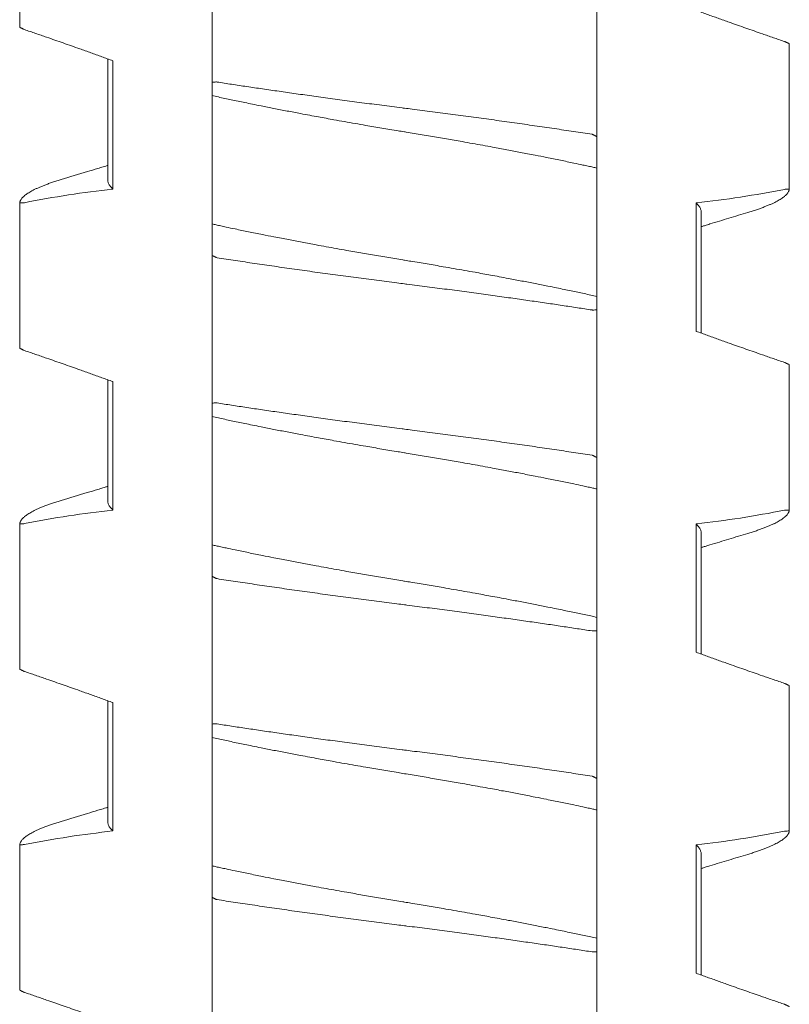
# Model space of a CAD drawing. Header units: millimetres. Extents: x 0 to 594, y 0 to 420.
# Tile 18 of 83: x 116.27 to 121.07, y 169.05 to 175.18. Entities that reach past the tile are written whole.
import ezdxf

# ---------------------------------------------------------------- set-up
doc = ezdxf.new("R2010")
doc.units = ezdxf.units.MM
doc.linetypes.add('K5LT_THIN', pattern=[0])
doc.layers.add('Системный слой', color=7, linetype='Continuous')

# ---------------------------------------------------------------- blocks, each defined once
blk = doc.blocks.new('U1')
at = {"layer": 'Системный слой', "color": 7, "linetype": 'K5LT_THIN', "lineweight": 18}
for p, q in [((116.2683, 175.136), (116.2683, 176.0414)), ((117.468, 174.7936), (117.468, 175.715)), ((119.868, 174.4535), (119.868, 175.375)), ((121.0678, 174.1272), (121.0678, 175.0326)), ((116.818, 174.9385), (116.818, 174.1842)), ((116.8487, 174.1275), (116.8487, 174.9275)), ((117.468, 174.7936), (117.468, 174.7099)), ((117.468, 174.7099), (117.468, 173.9099)), ((119.868, 174.2587), (119.868, 174.4535)), ((119.868, 173.4587), (119.868, 174.2587)), ((116.2683, 173.136), (116.2683, 174.0414)), ((120.4874, 174.041), (120.4874, 173.241)), ((120.518, 173.9843), (120.5177, 173.23)), ((117.468, 173.9099), (117.468, 173.715)), ((117.468, 172.7936), (117.468, 173.715)), ((119.868, 173.375), (119.868, 173.4587)), ((119.868, 172.4535), (119.868, 173.375)), ((121.0678, 172.1272), (121.0678, 173.0326)), ((116.818, 172.9385), (116.818, 172.1842)), ((116.8487, 172.1275), (116.8487, 172.9275)), ((117.468, 172.7936), (117.468, 172.7099)), ((117.468, 172.7099), (117.468, 171.9099)), ((119.868, 172.2587), (119.868, 172.4535)), ((119.868, 171.4587), (119.868, 172.2587)), ((116.2683, 171.136), (116.2683, 172.0414)), ((120.4874, 172.041), (120.4874, 171.241)), ((120.518, 171.9843), (120.518, 171.23)), ((117.468, 171.9099), (117.468, 171.715)), ((117.468, 170.7936), (117.468, 171.715)), ((119.868, 171.375), (119.868, 171.4587)), ((119.868, 170.4535), (119.868, 171.375)), ((121.0678, 170.1272), (121.0678, 171.0326)), ((116.818, 170.9385), (116.818, 170.1842)), ((116.8487, 170.1275), (116.8487, 170.9275)), ((117.468, 170.7936), (117.468, 170.7099)), ((117.468, 170.7099), (117.468, 169.9099)), ((119.868, 170.2587), (119.868, 170.4535)), ((119.868, 169.4587), (119.868, 170.2587)), ((116.2683, 169.136), (116.2683, 170.0414)), ((120.4874, 170.041), (120.4874, 169.241)), ((120.518, 169.9843), (120.518, 169.23)), ((117.468, 169.9099), (117.468, 169.715)), ((117.468, 168.7936), (117.468, 169.715)), ((119.868, 169.375), (119.868, 169.4587)), ((119.868, 168.4535), (119.868, 169.375))]:
    blk.add_line(p, q, dxfattribs=at)
for points, knots in [([(120.4874, 175.241), (120.5101, 175.2328), (120.5557, 175.2162), (120.6242, 175.1916), (120.7046, 175.1629), (120.7964, 175.1306), (120.8883, 175.0986), (120.9687, 175.0709), (121.0147, 175.0551), (121.0378, 175.0472)], [0, 0, 0, 0, 0.124073, 0.24903, 0.374474, 0.562414, 0.749644, 0.874614, 1, 1, 1, 1]), ([(116.2983, 175.1213), (116.2951, 175.1226), (116.2907, 175.1247), (116.2852, 175.1274), (116.2806, 175.1296), (116.277, 175.1313), (116.2738, 175.1329), (116.2712, 175.1342), (116.2693, 175.1351), (116.2684, 175.1356), (116.2682, 175.1356), (116.2683, 175.1361)], [0.0186604, 0.0186604, 0.0186604, 0.0186604, 0.1453113, 0.2715642, 0.3736609, 0.4733252, 0.5774319, 0.6960457, 0.81167, 0.9146438, 1, 1, 1, 1]), ([(116.8487, 174.9275), (116.826, 174.9358), (116.7804, 174.9523), (116.7118, 174.977), (116.6315, 175.0056), (116.5396, 175.038), (116.4478, 175.07), (116.3674, 175.0977), (116.3213, 175.1135), (116.2983, 175.1213)], [0, 0, 0, 0, 0.124073, 0.24903, 0.374474, 0.562414, 0.749644, 0.874614, 1, 1, 1, 1]), ([(121.0378, 175.0472), (121.0392, 175.0469), (121.0404, 175.0463), (121.0425, 175.0453), (121.0451, 175.044), (121.0478, 175.0427), (121.0503, 175.0415), (121.0526, 175.0404), (121.0551, 175.0392), (121.0583, 175.0376), (121.0623, 175.0356), (121.0657, 175.0339), (121.0675, 175.033), (121.0678, 175.0329), (121.0678, 175.0324)], [0.0207443, 0.0207443, 0.0207443, 0.0207443, 0.0428983, 0.0907386, 0.1467586, 0.1992143, 0.2507962, 0.2972684, 0.3609841, 0.4401067, 0.5595784, 0.7441895, 0.8989779, 1, 1, 1, 1]), ([(117.4988, 174.7945), (117.4956, 174.795), (117.4929, 174.7949), (117.4826, 174.7945), (117.4726, 174.7941), (117.468, 174.7936)], [0, 0, 0, 0, 0.3333333, 0.6666667, 0.9852483, 0.9852483, 0.9852483, 0.9852483]), ([(119.8373, 174.4688), (119.8183, 174.4717), (119.78, 174.4776), (119.7216, 174.4865), (119.6624, 174.4954), (119.6022, 174.5044), (119.5411, 174.5133), (119.4587, 174.5253), (119.3751, 174.5372), (119.2906, 174.5491), (119.2269, 174.558), (119.163, 174.5668), (119.0989, 174.5755), (119.0347, 174.5841), (118.9705, 174.5926), (118.9063, 174.6011), (118.8423, 174.6094), (118.7787, 174.6176), (118.7206, 174.625), (118.6786, 174.6303), (118.6368, 174.6356), (118.5897, 174.6416), (118.5269, 174.6496), (118.444, 174.6603), (118.3616, 174.6712), (118.28, 174.6821), (118.22, 174.6902), (118.1613, 174.6982), (118.1037, 174.7061), (118.0475, 174.7139), (117.9924, 174.7217), (117.9386, 174.7293), (117.8859, 174.7368), (117.8341, 174.7443), (117.7833, 174.7517), (117.7336, 174.759), (117.6848, 174.7662), (117.637, 174.7734), (117.5901, 174.7805), (117.544, 174.7875), (117.5138, 174.7922), (117.4988, 174.7945)], [0, 0, 0, 0, 0.02634, 0.052775, 0.079301, 0.105956, 0.132697, 0.159533, 0.213259, 0.240091, 0.266892, 0.293663, 0.320386, 0.347081, 0.373754, 0.400414, 0.427032, 0.453584, 0.479965, 0.499738, 0.506229, 0.532478, 0.558829, 0.585011, 0.636668, 0.662151, 0.687116, 0.711701, 0.735673, 0.75939, 0.782546, 0.805391, 0.827824, 0.850167, 0.872198, 0.894027, 0.915535, 0.936929, 0.958083, 0.979105, 1, 1, 1, 1]), ([(117.468, 174.7099), (117.4809, 174.7071), (117.507, 174.7013), (117.547, 174.6927), (117.5879, 174.684), (117.6296, 174.6752), (117.6736, 174.6661), (117.7216, 174.6562), (117.7819, 174.6441), (117.8535, 174.6299), (117.9353, 174.614), (118.0101, 174.5997), (118.0755, 174.5875), (118.129, 174.5776), (118.1793, 174.5684), (118.2337, 174.5586), (118.2939, 174.5479), (118.3601, 174.5362), (118.4212, 174.5256), (118.4769, 174.5161), (118.5271, 174.5076), (118.5774, 174.4992), (118.6244, 174.4914), (118.658, 174.4859), (118.6916, 174.4804), (118.7287, 174.4743), (118.779, 174.466), (118.8292, 174.4575), (118.8792, 174.449), (118.929, 174.4405), (118.9786, 174.4319), (119.0331, 174.4223), (119.0923, 174.4118), (119.1556, 174.4003), (119.2124, 174.39), (119.2627, 174.3807), (119.3067, 174.3724), (119.3496, 174.3643), (119.3926, 174.3561), (119.4371, 174.3475), (119.4913, 174.337), (119.5602, 174.3233), (119.6408, 174.307), (119.7164, 174.2913), (119.7733, 174.2792), (119.8128, 174.2707), (119.8418, 174.2644), (119.8597, 174.2605), (119.868, 174.2587)], [0, 0, 0, 0, 0.019411, 0.038863, 0.058341, 0.077822, 0.097283, 0.118879, 0.142628, 0.177154, 0.211649, 0.246143, 0.269832, 0.291356, 0.31072, 0.330082, 0.35587, 0.381654, 0.407442, 0.426765, 0.446068, 0.465342, 0.484619, 0.499997, 0.503892, 0.523184, 0.542465, 0.561714, 0.580941, 0.600162, 0.619369, 0.638567, 0.663868, 0.688906, 0.713692, 0.731833, 0.74972, 0.767241, 0.784651, 0.803214, 0.823048, 0.853533, 0.892434, 0.93014, 0.957299, 0.973195, 0.987429, 1, 1, 1, 1]), ([(119.868, 174.4535), (119.8688, 174.4539), (119.8676, 174.4545), (119.8656, 174.4555), (119.8631, 174.4568), (119.8604, 174.4582), (119.858, 174.4594), (119.8557, 174.4606), (119.8531, 174.4619), (119.8499, 174.4635), (119.8458, 174.4655), (119.8422, 174.4673), (119.8404, 174.4682), (119.8401, 174.4684), (119.8373, 174.4688)], [0.0207323, 0.0207323, 0.0207323, 0.0207323, 0.0428736, 0.0907076, 0.1467331, 0.1992056, 0.2507089, 0.2970695, 0.3612237, 0.4410476, 0.5612853, 0.7459749, 0.9001468, 1, 1, 1, 1]), ([(116.818, 174.2753), (116.8164, 174.2747), (116.8147, 174.2742), (116.8102, 174.2729), (116.8075, 174.272), (116.7992, 174.2695), (116.7937, 174.2678), (116.7773, 174.2627), (116.7663, 174.2594), (116.7337, 174.2494), (116.7119, 174.2427), (116.6359, 174.2196), (116.5815, 174.2031), (116.527, 174.1867)], [11.668369, 11.668369, 11.668369, 11.668369, 11.865333, 11.865333, 12.187969, 12.187969, 12.833241, 12.833241, 14.113379, 14.113379, 16.65284, 16.65284, 23, 23, 23, 23]), ([(116.527, 174.1867), (116.5227, 174.1855), (116.5089, 174.1813), (116.4865, 174.1742), (116.4608, 174.1655), (116.4369, 174.157), (116.4148, 174.1486), (116.3944, 174.1402), (116.376, 174.1321), (116.3592, 174.1242), (116.3442, 174.1164), (116.3307, 174.1088), (116.3188, 174.1014), (116.3083, 174.0942), (116.2992, 174.0871), (116.2913, 174.0802), (116.2846, 174.0734), (116.2792, 174.0668), (116.2748, 174.0602), (116.2716, 174.0538), (116.2693, 174.0476), (116.2685, 174.0434), (116.2683, 174.0414)], [0.5557899, 0.5557899, 0.5557899, 0.5557899, 0.5672668, 0.59318, 0.6188259, 0.644077, 0.6692085, 0.6938627, 0.7181536, 0.7418201, 0.7652277, 0.7880288, 0.810472, 0.8324305, 0.8542614, 0.8757324, 0.8969768, 0.9178788, 0.9386677, 0.9592261, 0.9796666, 1, 1, 1, 1]), ([(116.8487, 174.1275), (116.8455, 174.1305), (116.8397, 174.1365), (116.8324, 174.1454), (116.8267, 174.1542), (116.8224, 174.1627), (116.8195, 174.1711), (116.8183, 174.1783), (116.818, 174.1826), (116.818, 174.1843)], [0, 0, 0, 0, 0.0203909, 0.0406136, 0.0606482, 0.0803478, 0.0997845, 0.1189127, 0.1306791, 0.1306791, 0.1306791, 0.1306791]), ([(120.8091, 173.9818), (120.8134, 173.9831), (120.8272, 173.9873), (120.8495, 173.9944), (120.8752, 174.003), (120.8992, 174.0116), (120.9213, 174.02), (120.9416, 174.0283), (120.9601, 174.0364), (120.9768, 174.0444), (120.9919, 174.0522), (121.0053, 174.0597), (121.0172, 174.0671), (121.0277, 174.0744), (121.0369, 174.0814), (121.0448, 174.0884), (121.0514, 174.0951), (121.0569, 174.1018), (121.0612, 174.1083), (121.0645, 174.1147), (121.0667, 174.121), (121.0675, 174.1251), (121.0678, 174.1272)], [0.5557903, 0.5557903, 0.5557903, 0.5557903, 0.5672666, 0.5931798, 0.6188258, 0.6440768, 0.6692083, 0.6938625, 0.7181534, 0.7418199, 0.7652275, 0.7880286, 0.8104719, 0.8324304, 0.8542613, 0.8757323, 0.8969767, 0.9178787, 0.9386676, 0.9592261, 0.9796666, 1, 1, 1, 1]), ([(121.0678, 174.1272), (121.0673, 174.1276), (121.0652, 174.1275), (121.0568, 174.1271), (121.047, 174.1265), (121.0409, 174.1262), (121.0378, 174.1258)], [0.026405, 0.026405, 0.026405, 0.026405, 0.3181003, 0.6362006, 0.8584229, 0.9852372, 0.9852372, 0.9852372, 0.9852372]), ([(116.2683, 174.0414), (116.2683, 174.0409), (116.2685, 174.0409), (116.2694, 174.041), (116.2708, 174.0411), (116.273, 174.0412), (116.2761, 174.0413), (116.2805, 174.0416), (116.2859, 174.0419), (116.2917, 174.0422), (116.2956, 174.0424), (116.2983, 174.0428)], [0.0094192, 0.0094192, 0.0094192, 0.0094192, 0.1025291, 0.1938818, 0.280138, 0.3780658, 0.5004609, 0.6216821, 0.762157, 0.8817427, 0.9827008, 0.9827008, 0.9827008, 0.9827008]), ([(120.4874, 174.041), (120.4905, 174.0381), (120.4962, 174.0322), (120.5034, 174.0235), (120.5091, 174.0148), (120.5135, 174.0062), (120.5165, 173.9977), (120.5178, 173.9904), (120.518, 173.986), (120.518, 173.9843)], [0, 0, 0, 0, 0.019558, 0.0390946, 0.0586192, 0.0781488, 0.0977107, 0.117267, 0.1289941, 0.1289941, 0.1289941, 0.1289941]), ([(120.8091, 173.9818), (120.7696, 173.9699), (120.7302, 173.9581), (120.6513, 173.9342), (120.612, 173.9222), (120.5626, 173.907), (120.5525, 173.9039), (120.5364, 173.899), (120.5303, 173.8971), (120.5222, 173.8946), (120.5201, 173.8939), (120.518, 173.8933)], [0, 0, 0, 0, 4.6, 4.6, 9.2, 9.2, 10.376388, 10.376388, 11.089574, 11.089574, 11.331629, 11.331629, 11.331629, 11.331629]), ([(119.868, 173.4587), (119.8552, 173.4615), (119.8291, 173.4672), (119.7891, 173.4759), (119.7482, 173.4846), (119.7065, 173.4934), (119.6625, 173.5025), (119.6145, 173.5123), (119.5542, 173.5245), (119.4826, 173.5387), (119.4008, 173.5546), (119.326, 173.5688), (119.2606, 173.5811), (119.2071, 173.5909), (119.1567, 173.6001), (119.1024, 173.61), (119.0421, 173.6207), (118.9759, 173.6323), (118.9149, 173.6429), (118.8592, 173.6524), (118.8089, 173.6609), (118.7586, 173.6694), (118.7117, 173.6771), (118.678, 173.6826), (118.6444, 173.6881), (118.6074, 173.6942), (118.5571, 173.7026), (118.5069, 173.711), (118.4569, 173.7195), (118.4071, 173.7281), (118.3575, 173.7367), (118.3029, 173.7463), (118.2438, 173.7568), (118.1804, 173.7682), (118.1236, 173.7786), (118.0733, 173.7879), (118.0294, 173.7961), (117.9865, 173.8042), (117.9434, 173.8125), (117.899, 173.821), (117.8448, 173.8316), (117.7758, 173.8453), (117.6952, 173.8616), (117.6197, 173.8772), (117.5627, 173.8893), (117.5232, 173.8978), (117.4943, 173.9041), (117.4764, 173.9081), (117.468, 173.9099)], [0, 0, 0, 0, 0.019411, 0.038863, 0.058341, 0.077822, 0.097283, 0.118879, 0.142628, 0.177154, 0.211649, 0.246143, 0.269832, 0.291356, 0.31072, 0.330082, 0.35587, 0.381654, 0.407442, 0.426765, 0.446068, 0.465342, 0.484619, 0.499997, 0.503892, 0.523184, 0.542465, 0.561714, 0.580941, 0.600162, 0.619369, 0.638567, 0.663868, 0.688907, 0.713692, 0.731833, 0.74972, 0.767241, 0.784651, 0.803214, 0.823048, 0.853533, 0.892434, 0.93014, 0.957299, 0.973195, 0.987429, 1, 1, 1, 1]), ([(117.468, 173.715), (117.4673, 173.7146), (117.4684, 173.7141), (117.4705, 173.713), (117.473, 173.7117), (117.4757, 173.7103), (117.4781, 173.7091), (117.4804, 173.708), (117.4829, 173.7067), (117.4862, 173.7051), (117.4903, 173.703), (117.4939, 173.7013), (117.4957, 173.7004), (117.496, 173.7002), (117.4988, 173.6998)], [0.0207323, 0.0207323, 0.0207323, 0.0207323, 0.0428738, 0.0907081, 0.1467338, 0.1992066, 0.2507102, 0.297071, 0.3612254, 0.4410496, 0.5612877, 0.7459776, 0.9001488, 1, 1, 1, 1]), ([(117.4988, 173.6998), (117.5178, 173.6968), (117.5561, 173.6909), (117.6144, 173.6821), (117.6737, 173.6732), (117.7339, 173.6642), (117.7949, 173.6552), (117.8773, 173.6433), (117.961, 173.6313), (118.0455, 173.6195), (118.1092, 173.6106), (118.1731, 173.6018), (118.2372, 173.5931), (118.3014, 173.5845), (118.3656, 173.5759), (118.4298, 173.5675), (118.4938, 173.5591), (118.5574, 173.5509), (118.6155, 173.5435), (118.6574, 173.5382), (118.6993, 173.533), (118.7464, 173.527), (118.8091, 173.519), (118.8921, 173.5082), (118.9745, 173.4974), (119.0561, 173.4865), (119.116, 173.4784), (119.1747, 173.4704), (119.2323, 173.4625), (119.2886, 173.4546), (119.3437, 173.4469), (119.3974, 173.4393), (119.4502, 173.4317), (119.5019, 173.4243), (119.5527, 173.4169), (119.6025, 173.4096), (119.6513, 173.4023), (119.6991, 173.3952), (119.746, 173.3881), (119.792, 173.381), (119.8223, 173.3764), (119.8373, 173.3741)], [0, 0, 0, 0, 0.02634, 0.052775, 0.079301, 0.105956, 0.132697, 0.159533, 0.213259, 0.240091, 0.266892, 0.293663, 0.320386, 0.347081, 0.373754, 0.400414, 0.427032, 0.453584, 0.479965, 0.499738, 0.506229, 0.532478, 0.558829, 0.585011, 0.636668, 0.662151, 0.687116, 0.711701, 0.735673, 0.75939, 0.782546, 0.805391, 0.827824, 0.850167, 0.872198, 0.894027, 0.915535, 0.936929, 0.958083, 0.979105, 1, 1, 1, 1]), ([(119.8373, 173.3741), (119.8405, 173.3736), (119.8431, 173.3737), (119.8535, 173.3741), (119.8635, 173.3745), (119.868, 173.375)], [0, 0, 0, 0, 0.3333333, 0.6666667, 0.985248, 0.985248, 0.985248, 0.985248]), ([(120.4874, 173.241), (120.5101, 173.2328), (120.5557, 173.2162), (120.6242, 173.1916), (120.7046, 173.1629), (120.7964, 173.1306), (120.8883, 173.0986), (120.9687, 173.0709), (121.0147, 173.0551), (121.0378, 173.0472)], [0, 0, 0, 0, 0.124073, 0.24903, 0.374474, 0.562414, 0.749644, 0.874614, 1, 1, 1, 1]), ([(116.2983, 173.1213), (116.2951, 173.1226), (116.2907, 173.1247), (116.2852, 173.1274), (116.2806, 173.1296), (116.277, 173.1313), (116.2738, 173.1329), (116.2712, 173.1342), (116.2693, 173.1351), (116.2684, 173.1356), (116.2682, 173.1356), (116.2683, 173.1361)], [0.0186604, 0.0186604, 0.0186604, 0.0186604, 0.145313, 0.2715674, 0.3736646, 0.4733292, 0.5774325, 0.696036, 0.8116525, 0.9146282, 1, 1, 1, 1]), ([(116.8487, 172.9275), (116.826, 172.9358), (116.7804, 172.9523), (116.7118, 172.977), (116.6315, 173.0056), (116.5396, 173.038), (116.4478, 173.07), (116.3674, 173.0977), (116.3213, 173.1135), (116.2983, 173.1213)], [0, 0, 0, 0, 0.124073, 0.24903, 0.374474, 0.562414, 0.749644, 0.874614, 1, 1, 1, 1]), ([(121.0378, 173.0472), (121.0392, 173.0469), (121.0404, 173.0463), (121.0425, 173.0453), (121.0451, 173.044), (121.0478, 173.0427), (121.0503, 173.0415), (121.0526, 173.0404), (121.0551, 173.0392), (121.0583, 173.0376), (121.0623, 173.0356), (121.0657, 173.0339), (121.0675, 173.033), (121.0678, 173.0329), (121.0678, 173.0324)], [0.0207445, 0.0207445, 0.0207445, 0.0207445, 0.0428986, 0.0907391, 0.1467594, 0.1992154, 0.2507976, 0.2972701, 0.3609861, 0.4401093, 0.5595818, 0.7441936, 0.898981, 1, 1, 1, 1]), ([(117.4988, 172.7945), (117.4956, 172.795), (117.4929, 172.7949), (117.4826, 172.7945), (117.4726, 172.7941), (117.468, 172.7936)], [0, 0, 0, 0, 0.3333333, 0.6666667, 0.9852484, 0.9852484, 0.9852484, 0.9852484]), ([(119.8373, 172.4688), (119.8183, 172.4717), (119.78, 172.4776), (119.7216, 172.4865), (119.6624, 172.4954), (119.6022, 172.5044), (119.5411, 172.5133), (119.4587, 172.5253), (119.3751, 172.5372), (119.2906, 172.5491), (119.2269, 172.558), (119.163, 172.5668), (119.0989, 172.5755), (119.0347, 172.5841), (118.9705, 172.5926), (118.9063, 172.6011), (118.8423, 172.6094), (118.7787, 172.6176), (118.7206, 172.625), (118.6786, 172.6303), (118.6368, 172.6356), (118.5897, 172.6416), (118.5269, 172.6496), (118.444, 172.6603), (118.3616, 172.6712), (118.28, 172.6821), (118.22, 172.6902), (118.1613, 172.6982), (118.1037, 172.7061), (118.0475, 172.7139), (117.9924, 172.7217), (117.9386, 172.7293), (117.8859, 172.7368), (117.8341, 172.7443), (117.7833, 172.7517), (117.7336, 172.759), (117.6848, 172.7662), (117.637, 172.7734), (117.5901, 172.7805), (117.544, 172.7875), (117.5138, 172.7922), (117.4988, 172.7945)], [0, 0, 0, 0, 0.02634, 0.052775, 0.079301, 0.105956, 0.132697, 0.159533, 0.213258, 0.240091, 0.266892, 0.293663, 0.320386, 0.347081, 0.373754, 0.400413, 0.427032, 0.453584, 0.479964, 0.499737, 0.506229, 0.532478, 0.558829, 0.58501, 0.636668, 0.662151, 0.687116, 0.711701, 0.735673, 0.75939, 0.782546, 0.805391, 0.827824, 0.850167, 0.872198, 0.894026, 0.915535, 0.936929, 0.958083, 0.979105, 1, 1, 1, 1]), ([(117.468, 172.7099), (117.4809, 172.7071), (117.507, 172.7013), (117.547, 172.6927), (117.5879, 172.684), (117.6296, 172.6752), (117.6736, 172.6661), (117.7216, 172.6562), (117.7819, 172.6441), (117.8535, 172.6299), (117.9353, 172.614), (118.0101, 172.5997), (118.0755, 172.5875), (118.129, 172.5776), (118.1793, 172.5684), (118.2337, 172.5586), (118.2939, 172.5479), (118.3601, 172.5362), (118.4212, 172.5256), (118.4769, 172.5161), (118.5271, 172.5076), (118.5774, 172.4992), (118.6244, 172.4914), (118.658, 172.4859), (118.6916, 172.4804), (118.7287, 172.4743), (118.779, 172.466), (118.8292, 172.4575), (118.8792, 172.449), (118.929, 172.4405), (118.9786, 172.4319), (119.0331, 172.4223), (119.0923, 172.4118), (119.1556, 172.4003), (119.2124, 172.39), (119.2627, 172.3807), (119.3067, 172.3724), (119.3496, 172.3643), (119.3926, 172.3561), (119.4371, 172.3475), (119.4913, 172.337), (119.5602, 172.3233), (119.6408, 172.307), (119.7164, 172.2913), (119.7733, 172.2792), (119.8128, 172.2707), (119.8418, 172.2644), (119.8597, 172.2605), (119.868, 172.2587)], [0, 0, 0, 0, 0.019411, 0.038863, 0.058341, 0.077822, 0.097283, 0.118879, 0.142628, 0.177154, 0.211649, 0.246143, 0.269832, 0.291356, 0.31072, 0.330082, 0.35587, 0.381654, 0.407442, 0.426765, 0.446068, 0.465342, 0.484619, 0.499997, 0.503892, 0.523184, 0.542465, 0.561714, 0.580941, 0.600162, 0.619369, 0.638567, 0.663868, 0.688907, 0.713692, 0.731833, 0.74972, 0.767241, 0.784651, 0.803214, 0.823048, 0.853533, 0.892434, 0.93014, 0.957299, 0.973195, 0.987429, 1, 1, 1, 1]), ([(119.868, 172.4535), (119.8688, 172.4539), (119.8676, 172.4545), (119.8656, 172.4555), (119.8631, 172.4568), (119.8604, 172.4582), (119.858, 172.4594), (119.8557, 172.4606), (119.8531, 172.4619), (119.8499, 172.4635), (119.8458, 172.4655), (119.8422, 172.4673), (119.8404, 172.4682), (119.8401, 172.4684), (119.8373, 172.4688)], [0.0207323, 0.0207323, 0.0207323, 0.0207323, 0.0428738, 0.0907081, 0.1467338, 0.1992066, 0.2507102, 0.2970709, 0.3612254, 0.4410498, 0.561288, 0.745978, 0.9001492, 1, 1, 1, 1]), ([(116.818, 172.2753), (116.8163, 172.2747), (116.8146, 172.2742), (116.8101, 172.2728), (116.8073, 172.272), (116.799, 172.2694), (116.7934, 172.2677), (116.7768, 172.2626), (116.7658, 172.2592), (116.7328, 172.2491), (116.7109, 172.2424), (116.635, 172.2193), (116.5811, 172.203), (116.527, 172.1867)], [11.668372, 11.668372, 11.668372, 11.668372, 11.868438, 11.868438, 12.194178, 12.194178, 12.84566, 12.84566, 14.138115, 14.138115, 16.702012, 16.702012, 23, 23, 23, 23]), ([(116.527, 172.1867), (116.5227, 172.1855), (116.5089, 172.1813), (116.4865, 172.1742), (116.4608, 172.1655), (116.4369, 172.157), (116.4148, 172.1486), (116.3944, 172.1402), (116.376, 172.1321), (116.3592, 172.1242), (116.3442, 172.1164), (116.3307, 172.1088), (116.3188, 172.1014), (116.3083, 172.0942), (116.2992, 172.0871), (116.2913, 172.0802), (116.2846, 172.0734), (116.2792, 172.0668), (116.2748, 172.0602), (116.2716, 172.0538), (116.2693, 172.0476), (116.2685, 172.0434), (116.2683, 172.0414)], [0.5557901, 0.5557901, 0.5557901, 0.5557901, 0.5672669, 0.5931801, 0.618826, 0.6440771, 0.6692086, 0.6938628, 0.7181537, 0.7418202, 0.7652278, 0.7880288, 0.8104721, 0.8324306, 0.8542614, 0.8757324, 0.8969768, 0.9178788, 0.9386677, 0.9592262, 0.9796666, 1, 1, 1, 1]), ([(116.8487, 172.1275), (116.8455, 172.1305), (116.8397, 172.1365), (116.8324, 172.1454), (116.8267, 172.1542), (116.8224, 172.1627), (116.8195, 172.1711), (116.8183, 172.1783), (116.818, 172.1826), (116.818, 172.1843)], [0, 0, 0, 0, 0.0203909, 0.0406136, 0.0606482, 0.0803478, 0.0997845, 0.1189127, 0.1306792, 0.1306792, 0.1306792, 0.1306792]), ([(120.8091, 171.9818), (120.8134, 171.9831), (120.8272, 171.9873), (120.8495, 171.9944), (120.8752, 172.003), (120.8992, 172.0116), (120.9213, 172.02), (120.9416, 172.0283), (120.9601, 172.0364), (120.9768, 172.0444), (120.9919, 172.0522), (121.0053, 172.0597), (121.0172, 172.0671), (121.0277, 172.0744), (121.0369, 172.0814), (121.0448, 172.0884), (121.0514, 172.0951), (121.0569, 172.1018), (121.0612, 172.1083), (121.0645, 172.1147), (121.0667, 172.121), (121.0675, 172.1251), (121.0678, 172.1272)], [0.5557904, 0.5557904, 0.5557904, 0.5557904, 0.5672667, 0.5931799, 0.6188258, 0.6440769, 0.6692084, 0.6938626, 0.7181535, 0.74182, 0.7652276, 0.7880287, 0.8104719, 0.8324304, 0.8542613, 0.8757323, 0.8969767, 0.9178787, 0.9386677, 0.9592261, 0.9796666, 1, 1, 1, 1]), ([(121.0678, 172.1272), (121.0673, 172.1276), (121.0652, 172.1275), (121.0568, 172.1271), (121.047, 172.1265), (121.0409, 172.1262), (121.0378, 172.1258)], [0.0264087, 0.0264087, 0.0264087, 0.0264087, 0.3180859, 0.6361719, 0.8583941, 0.9852369, 0.9852369, 0.9852369, 0.9852369]), ([(116.2683, 172.0414), (116.2688, 172.0409), (116.2709, 172.041), (116.2792, 172.0415), (116.2891, 172.042), (116.2952, 172.0424), (116.2983, 172.0428)], [0.0263189, 0.0263189, 0.0263189, 0.0263189, 0.3181087, 0.6362174, 0.8584396, 0.9852408, 0.9852408, 0.9852408, 0.9852408]), ([(120.4874, 172.041), (120.4906, 172.038), (120.4964, 172.032), (120.5037, 172.0231), (120.5094, 172.0144), (120.5137, 172.0058), (120.5165, 171.9975), (120.5178, 171.9903), (120.518, 171.9859), (120.518, 171.9843)], [0, 0, 0, 0, 0.0203909, 0.0406136, 0.0606482, 0.0803478, 0.0997845, 0.1189127, 0.1306791, 0.1306791, 0.1306791, 0.1306791]), ([(120.8091, 171.9818), (120.7696, 171.9699), (120.7302, 171.9581), (120.6513, 171.9342), (120.612, 171.9222), (120.5625, 171.907), (120.5524, 171.9039), (120.5362, 171.8989), (120.5302, 171.8971), (120.5221, 171.8946), (120.5201, 171.8939), (120.518, 171.8933)], [0, 0, 0, 0, 4.6, 4.6, 9.2, 9.2, 10.386752, 10.386752, 11.093078, 11.093078, 11.33163, 11.33163, 11.33163, 11.33163]), ([(119.868, 171.4587), (119.8552, 171.4615), (119.8291, 171.4672), (119.7891, 171.4759), (119.7482, 171.4846), (119.7065, 171.4934), (119.6625, 171.5025), (119.6145, 171.5123), (119.5542, 171.5245), (119.4826, 171.5387), (119.4008, 171.5546), (119.326, 171.5688), (119.2606, 171.5811), (119.2071, 171.5909), (119.1567, 171.6001), (119.1024, 171.61), (119.0421, 171.6207), (118.9759, 171.6323), (118.9149, 171.6429), (118.8592, 171.6524), (118.8089, 171.6609), (118.7586, 171.6694), (118.7117, 171.6771), (118.678, 171.6826), (118.6444, 171.6881), (118.6074, 171.6942), (118.5571, 171.7026), (118.5069, 171.711), (118.4569, 171.7195), (118.4071, 171.7281), (118.3575, 171.7367), (118.3029, 171.7463), (118.2438, 171.7568), (118.1804, 171.7682), (118.1236, 171.7786), (118.0733, 171.7879), (118.0294, 171.7961), (117.9865, 171.8042), (117.9434, 171.8125), (117.899, 171.821), (117.8448, 171.8316), (117.7758, 171.8453), (117.6952, 171.8616), (117.6197, 171.8772), (117.5627, 171.8893), (117.5232, 171.8978), (117.4943, 171.9041), (117.4764, 171.9081), (117.468, 171.9099)], [0, 0, 0, 0, 0.019411, 0.038863, 0.058341, 0.077822, 0.097283, 0.118879, 0.142628, 0.177154, 0.211649, 0.246143, 0.269832, 0.291356, 0.31072, 0.330082, 0.35587, 0.381654, 0.407442, 0.426765, 0.446068, 0.465342, 0.484619, 0.499997, 0.503892, 0.523184, 0.542465, 0.561714, 0.580941, 0.600162, 0.619369, 0.638567, 0.663868, 0.688906, 0.713692, 0.731833, 0.74972, 0.767241, 0.784651, 0.803214, 0.823048, 0.853533, 0.892434, 0.93014, 0.957299, 0.973195, 0.987429, 1, 1, 1, 1]), ([(117.468, 171.715), (117.4673, 171.7146), (117.4684, 171.7141), (117.4705, 171.713), (117.473, 171.7117), (117.4757, 171.7103), (117.4781, 171.7091), (117.4804, 171.708), (117.4829, 171.7067), (117.4862, 171.7051), (117.4903, 171.703), (117.4939, 171.7013), (117.4957, 171.7004), (117.496, 171.7002), (117.4988, 171.6998)], [0.0207324, 0.0207324, 0.0207324, 0.0207324, 0.042874, 0.0907084, 0.1467343, 0.1992073, 0.2507111, 0.2970721, 0.361227, 0.4410518, 0.5612905, 0.745981, 0.9001513, 1, 1, 1, 1]), ([(117.4988, 171.6998), (117.5178, 171.6968), (117.5561, 171.6909), (117.6144, 171.6821), (117.6737, 171.6732), (117.7339, 171.6642), (117.7949, 171.6552), (117.8773, 171.6433), (117.961, 171.6313), (118.0455, 171.6195), (118.1092, 171.6106), (118.1731, 171.6018), (118.2372, 171.5931), (118.3014, 171.5845), (118.3656, 171.5759), (118.4298, 171.5675), (118.4938, 171.5591), (118.5574, 171.5509), (118.6155, 171.5435), (118.6574, 171.5382), (118.6993, 171.533), (118.7464, 171.527), (118.8091, 171.519), (118.8921, 171.5082), (118.9745, 171.4974), (119.0561, 171.4865), (119.116, 171.4784), (119.1747, 171.4704), (119.2323, 171.4625), (119.2886, 171.4546), (119.3437, 171.4469), (119.3974, 171.4393), (119.4502, 171.4317), (119.5019, 171.4243), (119.5527, 171.4169), (119.6025, 171.4096), (119.6513, 171.4023), (119.6991, 171.3952), (119.746, 171.3881), (119.792, 171.381), (119.8223, 171.3764), (119.8373, 171.3741)], [0, 0, 0, 0, 0.02634, 0.052775, 0.079301, 0.105956, 0.132697, 0.159533, 0.213259, 0.240091, 0.266892, 0.293663, 0.320386, 0.347081, 0.373754, 0.400414, 0.427032, 0.453584, 0.479965, 0.499738, 0.506229, 0.532478, 0.558829, 0.585011, 0.636668, 0.662151, 0.687116, 0.711701, 0.735673, 0.75939, 0.782546, 0.805391, 0.827824, 0.850167, 0.872198, 0.894026, 0.915535, 0.936929, 0.958083, 0.979105, 1, 1, 1, 1]), ([(119.8373, 171.3741), (119.8405, 171.3736), (119.8431, 171.3737), (119.8535, 171.3741), (119.8635, 171.3745), (119.868, 171.375)], [0, 0, 0, 0, 0.3333333, 0.6666667, 0.9852484, 0.9852484, 0.9852484, 0.9852484]), ([(120.4874, 171.241), (120.5101, 171.2328), (120.5557, 171.2162), (120.6242, 171.1916), (120.7046, 171.1629), (120.7964, 171.1306), (120.8883, 171.0986), (120.9687, 171.0709), (121.0147, 171.0551), (121.0378, 171.0472)], [0, 0, 0, 0, 0.124073, 0.24903, 0.374474, 0.562414, 0.749644, 0.874614, 1, 1, 1, 1]), ([(116.2983, 171.1213), (116.2969, 171.1217), (116.2957, 171.1223), (116.2936, 171.1233), (116.291, 171.1245), (116.2882, 171.1259), (116.2858, 171.1271), (116.2835, 171.1282), (116.281, 171.1294), (116.2778, 171.131), (116.2738, 171.133), (116.2703, 171.1347), (116.2686, 171.1356), (116.2682, 171.1357), (116.2683, 171.1361)], [0.0207454, 0.0207454, 0.0207454, 0.0207454, 0.0429009, 0.0907444, 0.1467682, 0.1992274, 0.2508121, 0.2972864, 0.3610032, 0.4401275, 0.5596026, 0.7442167, 0.8989976, 1, 1, 1, 1]), ([(116.8487, 170.9275), (116.826, 170.9358), (116.7804, 170.9523), (116.7118, 170.977), (116.6315, 171.0056), (116.5396, 171.038), (116.4478, 171.07), (116.3674, 171.0977), (116.3213, 171.1135), (116.2983, 171.1213)], [0, 0, 0, 0, 0.124073, 0.24903, 0.374474, 0.562414, 0.749644, 0.874614, 1, 1, 1, 1]), ([(121.0378, 171.0472), (121.0392, 171.0469), (121.0404, 171.0463), (121.0425, 171.0453), (121.0451, 171.044), (121.0478, 171.0427), (121.0503, 171.0415), (121.0526, 171.0404), (121.0551, 171.0392), (121.0583, 171.0376), (121.0623, 171.0356), (121.0657, 171.0339), (121.0675, 171.033), (121.0678, 171.0329), (121.0678, 171.0324)], [0.0207443, 0.0207443, 0.0207443, 0.0207443, 0.0428983, 0.0907386, 0.1467586, 0.1992143, 0.2507962, 0.2972685, 0.3609841, 0.4401069, 0.5595787, 0.7441899, 0.8989782, 1, 1, 1, 1]), ([(117.4988, 170.7945), (117.4956, 170.795), (117.4929, 170.7949), (117.4826, 170.7945), (117.4726, 170.7941), (117.468, 170.7936)], [0, 0, 0, 0, 0.3333333, 0.6666667, 0.9852484, 0.9852484, 0.9852484, 0.9852484]), ([(119.8373, 170.4688), (119.8183, 170.4717), (119.78, 170.4776), (119.7216, 170.4865), (119.6624, 170.4954), (119.6022, 170.5044), (119.5411, 170.5133), (119.4587, 170.5253), (119.3751, 170.5372), (119.2906, 170.5491), (119.2269, 170.558), (119.163, 170.5668), (119.0989, 170.5755), (119.0347, 170.5841), (118.9705, 170.5926), (118.9063, 170.6011), (118.8423, 170.6094), (118.7787, 170.6176), (118.7206, 170.625), (118.6786, 170.6303), (118.6368, 170.6356), (118.5897, 170.6416), (118.5269, 170.6496), (118.444, 170.6603), (118.3616, 170.6712), (118.28, 170.6821), (118.22, 170.6902), (118.1613, 170.6982), (118.1037, 170.7061), (118.0475, 170.7139), (117.9924, 170.7217), (117.9386, 170.7293), (117.8859, 170.7368), (117.8341, 170.7443), (117.7833, 170.7517), (117.7336, 170.759), (117.6848, 170.7662), (117.637, 170.7734), (117.5901, 170.7805), (117.544, 170.7875), (117.5138, 170.7922), (117.4988, 170.7945)], [0, 0, 0, 0, 0.02634, 0.052775, 0.079301, 0.105956, 0.132697, 0.159533, 0.213258, 0.240091, 0.266892, 0.293663, 0.320386, 0.347081, 0.373754, 0.400413, 0.427032, 0.453584, 0.479964, 0.499738, 0.506229, 0.532478, 0.558829, 0.585011, 0.636668, 0.662151, 0.687116, 0.711701, 0.735673, 0.75939, 0.782546, 0.805391, 0.827824, 0.850167, 0.872198, 0.894026, 0.915535, 0.936929, 0.958083, 0.979105, 1, 1, 1, 1]), ([(117.468, 170.7099), (117.4809, 170.7071), (117.507, 170.7013), (117.547, 170.6927), (117.5879, 170.684), (117.6296, 170.6752), (117.6736, 170.6661), (117.7216, 170.6562), (117.7819, 170.6441), (117.8535, 170.6299), (117.9353, 170.614), (118.0101, 170.5997), (118.0755, 170.5875), (118.129, 170.5776), (118.1793, 170.5684), (118.2337, 170.5586), (118.2939, 170.5479), (118.3601, 170.5362), (118.4212, 170.5256), (118.4769, 170.5161), (118.5271, 170.5076), (118.5774, 170.4992), (118.6244, 170.4914), (118.658, 170.4859), (118.6916, 170.4804), (118.7287, 170.4743), (118.779, 170.466), (118.8292, 170.4575), (118.8792, 170.449), (118.929, 170.4405), (118.9786, 170.4319), (119.0331, 170.4223), (119.0923, 170.4118), (119.1556, 170.4003), (119.2124, 170.39), (119.2627, 170.3807), (119.3067, 170.3724), (119.3496, 170.3643), (119.3926, 170.3561), (119.4371, 170.3475), (119.4913, 170.337), (119.5602, 170.3233), (119.6408, 170.307), (119.7164, 170.2913), (119.7733, 170.2792), (119.8128, 170.2707), (119.8418, 170.2644), (119.8597, 170.2605), (119.868, 170.2587)], [0, 0, 0, 0, 0.019411, 0.038863, 0.058341, 0.077822, 0.097283, 0.118879, 0.142628, 0.177154, 0.211649, 0.246143, 0.269832, 0.291356, 0.31072, 0.330082, 0.35587, 0.381654, 0.407442, 0.426765, 0.446068, 0.465342, 0.484619, 0.499997, 0.503892, 0.523184, 0.542465, 0.561714, 0.580941, 0.600162, 0.619369, 0.638567, 0.663868, 0.688906, 0.713692, 0.731833, 0.74972, 0.767241, 0.784651, 0.803214, 0.823048, 0.853533, 0.892434, 0.93014, 0.957299, 0.973195, 0.987429, 1, 1, 1, 1]), ([(119.868, 170.4535), (119.8688, 170.4539), (119.8676, 170.4545), (119.8656, 170.4555), (119.8631, 170.4568), (119.8604, 170.4582), (119.858, 170.4594), (119.8557, 170.4606), (119.8531, 170.4619), (119.8499, 170.4635), (119.8458, 170.4655), (119.8422, 170.4673), (119.8404, 170.4682), (119.8401, 170.4684), (119.8373, 170.4688)], [0.0207324, 0.0207324, 0.0207324, 0.0207324, 0.0428739, 0.0907083, 0.1467342, 0.1992071, 0.2507109, 0.2970719, 0.3612267, 0.4410515, 0.5612902, 0.7459807, 0.900151, 1, 1, 1, 1]), ([(116.818, 170.2753), (116.8164, 170.2747), (116.8147, 170.2742), (116.8102, 170.2729), (116.8075, 170.272), (116.7992, 170.2695), (116.7937, 170.2678), (116.7773, 170.2627), (116.7663, 170.2594), (116.7337, 170.2494), (116.7119, 170.2427), (116.6359, 170.2196), (116.5815, 170.2031), (116.527, 170.1867)], [11.66837, 11.66837, 11.66837, 11.66837, 11.865333, 11.865333, 12.187969, 12.187969, 12.833242, 12.833242, 14.113379, 14.113379, 16.65284, 16.65284, 23, 23, 23, 23]), ([(116.527, 170.1867), (116.5227, 170.1855), (116.5089, 170.1813), (116.4865, 170.1742), (116.4608, 170.1655), (116.4369, 170.157), (116.4148, 170.1486), (116.3944, 170.1402), (116.376, 170.1321), (116.3592, 170.1242), (116.3442, 170.1164), (116.3307, 170.1088), (116.3188, 170.1014), (116.3083, 170.0942), (116.2992, 170.0871), (116.2913, 170.0802), (116.2846, 170.0734), (116.2792, 170.0668), (116.2748, 170.0602), (116.2716, 170.0538), (116.2693, 170.0476), (116.2685, 170.0434), (116.2683, 170.0414)], [0.5557899, 0.5557899, 0.5557899, 0.5557899, 0.5672668, 0.59318, 0.618826, 0.644077, 0.6692085, 0.6938627, 0.7181536, 0.7418201, 0.7652277, 0.7880288, 0.810472, 0.8324305, 0.8542614, 0.8757324, 0.8969768, 0.9178788, 0.9386677, 0.9592261, 0.9796666, 1, 1, 1, 1]), ([(116.8487, 170.1275), (116.8455, 170.1305), (116.8397, 170.1365), (116.8324, 170.1454), (116.8267, 170.1542), (116.8224, 170.1627), (116.8195, 170.1711), (116.8183, 170.1783), (116.818, 170.1826), (116.818, 170.1843)], [0, 0, 0, 0, 0.0203909, 0.0406136, 0.0606482, 0.0803478, 0.0997845, 0.1189127, 0.1306791, 0.1306791, 0.1306791, 0.1306791]), ([(120.8091, 169.9818), (120.8134, 169.9831), (120.8272, 169.9873), (120.8495, 169.9944), (120.8752, 170.003), (120.8992, 170.0116), (120.9213, 170.02), (120.9416, 170.0283), (120.9601, 170.0364), (120.9768, 170.0444), (120.9919, 170.0522), (121.0053, 170.0597), (121.0172, 170.0671), (121.0277, 170.0744), (121.0369, 170.0814), (121.0448, 170.0884), (121.0514, 170.0951), (121.0569, 170.1018), (121.0612, 170.1083), (121.0645, 170.1147), (121.0667, 170.121), (121.0675, 170.1251), (121.0678, 170.1272)], [0.5557902, 0.5557902, 0.5557902, 0.5557902, 0.5672666, 0.5931798, 0.6188257, 0.6440768, 0.6692083, 0.6938625, 0.7181534, 0.7418199, 0.7652275, 0.7880286, 0.8104719, 0.8324304, 0.8542613, 0.8757323, 0.8969767, 0.9178787, 0.9386676, 0.9592261, 0.9796666, 1, 1, 1, 1]), ([(121.0678, 170.1272), (121.0673, 170.1276), (121.0652, 170.1275), (121.0568, 170.1271), (121.047, 170.1265), (121.0409, 170.1262), (121.0378, 170.1258)], [0.0264045, 0.0264045, 0.0264045, 0.0264045, 0.3181004, 0.6362009, 0.8584231, 0.9852372, 0.9852372, 0.9852372, 0.9852372]), ([(116.2683, 170.0414), (116.2688, 170.0409), (116.2709, 170.041), (116.2792, 170.0415), (116.2891, 170.042), (116.2952, 170.0424), (116.2983, 170.0428)], [0.0263142, 0.0263142, 0.0263142, 0.0263142, 0.3181096, 0.6362193, 0.8584415, 0.9852409, 0.9852409, 0.9852409, 0.9852409]), ([(120.4874, 170.041), (120.4905, 170.0381), (120.4962, 170.0322), (120.5034, 170.0235), (120.5091, 170.0148), (120.5135, 170.0062), (120.5165, 169.9977), (120.5178, 169.9904), (120.518, 169.986), (120.518, 169.9843)], [0, 0, 0, 0, 0.019558, 0.0390946, 0.0586192, 0.0781488, 0.0977107, 0.117267, 0.1289941, 0.1289941, 0.1289941, 0.1289941]), ([(120.8091, 169.9818), (120.7696, 169.9699), (120.7302, 169.9581), (120.6513, 169.9342), (120.612, 169.9222), (120.5626, 169.907), (120.5525, 169.9039), (120.5364, 169.899), (120.5303, 169.8971), (120.5222, 169.8946), (120.5201, 169.8939), (120.518, 169.8933)], [0, 0, 0, 0, 4.6, 4.6, 9.2, 9.2, 10.376388, 10.376388, 11.089574, 11.089574, 11.331628, 11.331628, 11.331628, 11.331628]), ([(119.868, 169.4587), (119.8552, 169.4615), (119.8291, 169.4672), (119.7891, 169.4759), (119.7482, 169.4846), (119.7065, 169.4934), (119.6625, 169.5025), (119.6145, 169.5123), (119.5542, 169.5245), (119.4826, 169.5387), (119.4008, 169.5546), (119.326, 169.5688), (119.2606, 169.5811), (119.2071, 169.5909), (119.1567, 169.6001), (119.1024, 169.61), (119.0421, 169.6207), (118.9759, 169.6323), (118.9149, 169.6429), (118.8592, 169.6524), (118.8089, 169.6609), (118.7586, 169.6694), (118.7117, 169.6771), (118.678, 169.6826), (118.6444, 169.6881), (118.6074, 169.6942), (118.5571, 169.7026), (118.5069, 169.711), (118.4569, 169.7195), (118.4071, 169.7281), (118.3575, 169.7367), (118.3029, 169.7463), (118.2438, 169.7568), (118.1804, 169.7682), (118.1236, 169.7786), (118.0733, 169.7879), (118.0294, 169.7961), (117.9865, 169.8042), (117.9434, 169.8125), (117.899, 169.821), (117.8448, 169.8316), (117.7758, 169.8453), (117.6952, 169.8616), (117.6197, 169.8772), (117.5627, 169.8893), (117.5232, 169.8978), (117.4943, 169.9041), (117.4764, 169.9081), (117.468, 169.9099)], [0, 0, 0, 0, 0.019411, 0.038863, 0.058341, 0.077822, 0.097283, 0.118879, 0.142628, 0.177154, 0.211649, 0.246143, 0.269832, 0.291356, 0.31072, 0.330082, 0.35587, 0.381654, 0.407442, 0.426765, 0.446068, 0.465342, 0.484619, 0.499997, 0.503892, 0.523184, 0.542465, 0.561714, 0.580941, 0.600162, 0.619369, 0.638567, 0.663868, 0.688907, 0.713692, 0.731833, 0.74972, 0.767241, 0.784651, 0.803214, 0.823048, 0.853533, 0.892434, 0.93014, 0.957299, 0.973195, 0.987429, 1, 1, 1, 1]), ([(117.468, 169.715), (117.4673, 169.7146), (117.4684, 169.7141), (117.4705, 169.713), (117.473, 169.7117), (117.4757, 169.7103), (117.4781, 169.7091), (117.4804, 169.708), (117.4829, 169.7067), (117.4862, 169.7051), (117.4903, 169.703), (117.4939, 169.7013), (117.4957, 169.7004), (117.496, 169.7002), (117.4988, 169.6998)], [0.0207323, 0.0207323, 0.0207323, 0.0207323, 0.0428738, 0.0907081, 0.1467338, 0.1992066, 0.2507102, 0.297071, 0.3612254, 0.4410498, 0.561288, 0.745978, 0.9001491, 1, 1, 1, 1]), ([(117.4988, 169.6998), (117.5178, 169.6968), (117.5561, 169.6909), (117.6144, 169.6821), (117.6737, 169.6732), (117.7339, 169.6642), (117.7949, 169.6552), (117.8773, 169.6433), (117.961, 169.6313), (118.0455, 169.6195), (118.1092, 169.6106), (118.1731, 169.6018), (118.2372, 169.5931), (118.3014, 169.5845), (118.3656, 169.5759), (118.4298, 169.5675), (118.4938, 169.5591), (118.5574, 169.5509), (118.6155, 169.5435), (118.6574, 169.5382), (118.6993, 169.533), (118.7464, 169.527), (118.8091, 169.519), (118.8921, 169.5082), (118.9745, 169.4974), (119.0561, 169.4865), (119.116, 169.4784), (119.1747, 169.4704), (119.2323, 169.4625), (119.2886, 169.4546), (119.3437, 169.4469), (119.3974, 169.4393), (119.4502, 169.4317), (119.5019, 169.4243), (119.5527, 169.4169), (119.6025, 169.4096), (119.6513, 169.4023), (119.6991, 169.3952), (119.746, 169.3881), (119.792, 169.381), (119.8223, 169.3764), (119.8373, 169.3741)], [0, 0, 0, 0, 0.02634, 0.052775, 0.079301, 0.105956, 0.132697, 0.159533, 0.213258, 0.240091, 0.266892, 0.293663, 0.320386, 0.347081, 0.373754, 0.400413, 0.427032, 0.453584, 0.479964, 0.499737, 0.506229, 0.532478, 0.558829, 0.58501, 0.636668, 0.662151, 0.687116, 0.711701, 0.735673, 0.75939, 0.782546, 0.805391, 0.827824, 0.850167, 0.872198, 0.894026, 0.915535, 0.936929, 0.958083, 0.979105, 1, 1, 1, 1]), ([(119.8373, 169.3741), (119.8405, 169.3736), (119.8431, 169.3737), (119.8535, 169.3741), (119.8635, 169.3745), (119.868, 169.375)], [0, 0, 0, 0, 0.3333333, 0.6666667, 0.9852484, 0.9852484, 0.9852484, 0.9852484]), ([(120.4874, 169.241), (120.5101, 169.2328), (120.5557, 169.2162), (120.6242, 169.1916), (120.7046, 169.1629), (120.7964, 169.1306), (120.8883, 169.0986), (120.9687, 169.0709), (121.0147, 169.0551), (121.0378, 169.0472)], [0, 0, 0, 0, 0.124073, 0.24903, 0.374474, 0.562414, 0.749644, 0.874614, 1, 1, 1, 1]), ([(116.2983, 169.1213), (116.2969, 169.1217), (116.2957, 169.1223), (116.2936, 169.1233), (116.291, 169.1245), (116.2882, 169.1259), (116.2858, 169.1271), (116.2835, 169.1282), (116.281, 169.1294), (116.2778, 169.131), (116.2738, 169.133), (116.2703, 169.1347), (116.2686, 169.1356), (116.2682, 169.1357), (116.2683, 169.1361)], [0.0207453, 0.0207453, 0.0207453, 0.0207453, 0.0429008, 0.0907442, 0.146768, 0.1992271, 0.2508116, 0.2972859, 0.3610023, 0.4401259, 0.5596, 0.7442129, 0.8989947, 1, 1, 1, 1]), ([(116.8487, 168.9275), (116.826, 168.9358), (116.7804, 168.9523), (116.7118, 168.977), (116.6315, 169.0056), (116.5396, 169.038), (116.4478, 169.07), (116.3674, 169.0977), (116.3213, 169.1135), (116.2983, 169.1213)], [0, 0, 0, 0, 0.124073, 0.24903, 0.374474, 0.562414, 0.749644, 0.874614, 1, 1, 1, 1]), ([(121.0378, 169.0472), (121.0392, 169.0469), (121.0404, 169.0463), (121.0425, 169.0453), (121.0451, 169.044), (121.0478, 169.0427), (121.0503, 169.0415), (121.0526, 169.0404), (121.0551, 169.0392), (121.0583, 169.0376), (121.0623, 169.0356), (121.0657, 169.0339), (121.0675, 169.033), (121.0678, 169.0329), (121.0678, 169.0324)], [0.0207445, 0.0207445, 0.0207445, 0.0207445, 0.0428986, 0.0907392, 0.1467595, 0.1992155, 0.2507977, 0.2972702, 0.3609863, 0.4401095, 0.559582, 0.7441939, 0.8989812, 1, 1, 1, 1])]:
    blk.add_open_spline(points, degree=3, knots=knots, dxfattribs=at)
for points in [[(116.2983, 174.0428), (116.3897, 174.0598), (116.5725, 174.0939), (116.7566, 174.1163), (116.8487, 174.1275)], [(121.0378, 174.1258), (120.9464, 174.1088), (120.7636, 174.0747), (120.5795, 174.0523), (120.4874, 174.041)], [(116.2983, 172.0428), (116.3897, 172.0598), (116.5725, 172.0939), (116.7566, 172.1163), (116.8487, 172.1275)], [(121.0378, 172.1258), (120.9464, 172.1088), (120.7636, 172.0747), (120.5795, 172.0523), (120.4874, 172.041)], [(116.2983, 170.0428), (116.3897, 170.0598), (116.5725, 170.0939), (116.7566, 170.1163), (116.8487, 170.1275)], [(121.0378, 170.1258), (120.9464, 170.1088), (120.7636, 170.0747), (120.5795, 170.0523), (120.4874, 170.041)]]:
    blk.add_open_spline(points, degree=3, dxfattribs=at)

msp = doc.modelspace()

# ---------------------------------------------------------------- block references
at = {"layer": 'Системный слой'}
msp.add_blockref('U1', (0, 0), dxfattribs=at)

doc.saveas('drawing.dxf')
